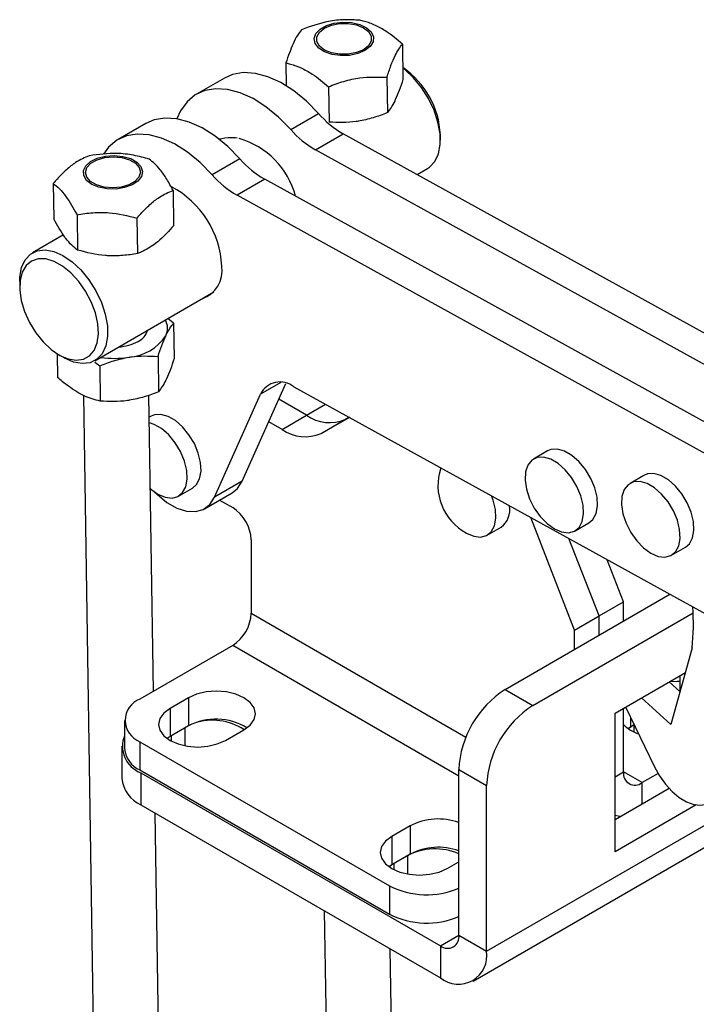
# Model space of a CAD drawing. Extents: x 39 to 407, y 33 to 280.
# Tile 45 of 48: x 297 to 348, y 188 to 263. Entities that reach past the tile are written whole.
import ezdxf

# ---------------------------------------------------------------- set-up
doc = ezdxf.new("R2010")
doc.units = 0
doc.layers.get('0').update_dxf_attribs({"linetype": 'CONTINUOUS'})

msp = doc.modelspace()

# ---------------------------------------------------------------- linework, layer by layer
at = {"color": 7, "linetype": 'CONTINUOUS'}
for p, q in [((325.9112, 261.421), (325.9518, 258.7153)), ((316.9889, 259.9747), (317.015, 258.2291)), ((312.2812, 258.8149), (310.1598, 257.5902)), ((324.7155, 258.8785), (324.7561, 256.1728)), ((320.2544, 258.1554), (320.2949, 255.4497)), ((317.364, 254.8867), (319.4853, 256.1113)), ((306.2708, 255.3451), (304.1494, 254.1205)), ((319.2612, 253.3283), (321.3825, 254.5529)), ((358.7266, 233.952), (321.3825, 254.5529)), ((328.8105, 254.0768), (328.8105, 254.4851)), ((356.6053, 232.7274), (319.2612, 253.3283)), ((313.4749, 252.6416), (311.3536, 251.417)), ((327.0295, 251.4377), (327.8239, 251.8964)), ((315.3721, 251.0832), (313.2508, 249.8585)), ((352.7162, 230.4822), (315.3721, 251.0832)), ((299.1859, 250.7539), (299.2265, 248.0482)), ((308.3588, 250.2316), (308.3994, 247.5259)), ((350.5949, 229.2576), (313.2508, 249.8585)), ((301.0092, 248.3656), (301.0497, 245.6599)), ((305.5957, 248.1044), (305.6362, 245.3987)), ((299.974, 246.8171), (297.606, 245.4501)), ((296.6194, 243.2696), (296.6194, 242.8614)), ((302.3681, 237.201), (311.4887, 242.4663)), ((308.4005, 240.0775), (307.9531, 240.4252)), ((308.4005, 240.0775), (308.441, 237.3718)), ((299.4917, 237.7267), (299.5187, 235.9255)), ((299.633, 237.6412), (299.9865, 237.4371)), ((307.2048, 237.5351), (307.2453, 234.8293)), ((302.3709, 237.1016), (302.7436, 236.8119)), ((302.7436, 236.8119), (302.7841, 234.1062)), ((313.6483, 227.9948), (316.9876, 235.4669)), ((317.6045, 235.2057), (350.8303, 216.8766)), ((301.5111, 234.5401), (302.7556, 151.4911)), ((306.8507, 211.9192), (306.5113, 234.5662)), ((311.527, 226.7702), (315.0505, 234.6544)), ((318.5724, 233.0296), (316.4468, 234.2567)), ((306.6687, 232.9578), (306.5366, 232.8815)), ((316.6986, 231.9479), (318.5724, 233.0296)), ((321.853, 232.862), (319.6785, 231.6395)), ((319.6785, 231.6395), (321.5524, 232.7213)), ((321.8276, 232.876), (321.5524, 232.7213)), ((316.6986, 231.9479), (315.6782, 232.5369)), ((337.0084, 230.2959), (335.9477, 229.6836)), ((344.3888, 228.4297), (343.3281, 227.8174)), ((308.7827, 226.846), (309.8434, 227.4583)), ((313.6483, 227.9948), (311.527, 226.7702)), ((310.7558, 225.8778), (312.8771, 227.1024)), ((311.9124, 226.5455), (312.9229, 225.9621)), ((339.0859, 216.5977), (335.7297, 225.2069)), ((332.4012, 223.8531), (333.4619, 224.4654)), ((339.1225, 224.1842), (340.1831, 224.7965)), ((314.3371, 223.5126), (314.3371, 217.8741)), ((340.9597, 217.6795), (338.6541, 223.5936)), ((346.5029, 222.318), (347.5635, 222.9303)), ((342.8336, 218.7612), (341.5786, 221.9804)), ((333.7628, 212.0508), (346.3775, 219.3331)), ((340.9597, 217.6795), (342.8336, 218.7612)), ((342.8336, 217.2872), (342.8336, 218.7612)), ((335.8841, 210.8261), (348.1504, 217.9073)), ((339.0859, 216.5977), (340.9597, 217.6795)), ((340.9597, 216.2055), (340.9597, 217.6795)), ((339.0859, 215.1237), (339.0859, 216.5977)), ((312.9229, 215.4246), (305.8246, 211.3268)), ((348.0815, 215.2288), (346.4499, 209.3879)), ((342.1774, 210.254), (347.5598, 213.3612)), ((347.1488, 211.8899), (346.3123, 212.641)), ((347.1271, 213.1114), (347.1271, 211.9093)), ((333.7628, 212.0508), (335.8841, 210.8261)), ((309.5369, 211.4289), (308.1227, 210.6125)), ((309.5369, 211.4289), (309.5369, 209.265)), ((346.4499, 209.3879), (344.191, 211.4164)), ((308.1227, 210.6125), (308.1227, 208.4486)), ((342.1774, 199.6389), (342.1774, 210.254)), ((342.8336, 205.7504), (342.8336, 210.6328)), ((342.9824, 210.7187), (345.2022, 206.1353)), ((304.653, 209.694), (304.653, 207.5302)), ((343.3911, 209.2149), (343.6409, 209.3591)), ((343.6409, 209.3591), (343.629, 209.3522)), ((309.5369, 209.265), (308.1227, 208.4486)), ((312.3653, 208.1632), (313.7796, 208.9797)), ((343.1699, 209.0722), (343.3911, 209.2149)), ((343.629, 209.3522), (343.2069, 209.046)), ((305.8246, 208.0612), (324.9165, 197.0397)), ((305.8246, 208.0612), (305.8246, 205.8974)), ((308.1227, 208.4486), (307.9015, 208.3059)), ((304.4369, 207.7214), (304.4369, 205.2718)), ((305.8246, 205.8974), (324.9165, 194.8759)), ((305.9014, 205.6804), (305.9014, 203.2308)), ((305.9014, 205.6804), (328.813, 192.4538)), ((330.2273, 205.927), (332.3486, 204.7024)), ((330.2273, 193.2705), (330.2273, 205.927)), ((345.4684, 205.6384), (344.2478, 204.9338)), ((331.3128, 189.7566), (358.0415, 205.1867)), ((332.3486, 192.0459), (332.3486, 204.7024)), ((346.3274, 204.4839), (342.1774, 202.0882)), ((305.9014, 203.2308), (328.813, 190.0042)), ((307.7551, 151.5661), (306.9903, 202.6022)), ((348.3866, 203.2234), (342.1774, 199.6389)), ((326.5075, 201.632), (325.0933, 200.8156)), ((326.5075, 201.632), (326.5075, 199.4682)), ((325.0933, 200.8156), (325.0933, 198.6517)), ((326.5075, 199.4682), (325.0933, 198.6517)), ((326.2873, 199.341), (325.2442, 198.7389)), ((329.3359, 198.3664), (330.2273, 198.8809)), ((325.0933, 198.6517), (324.872, 198.509)), ((325.2442, 198.7389), (324.8924, 198.4945)), ((324.9165, 197.0397), (324.9165, 194.8759)), ((319.9323, 195.1309), (320.3864, 164.824)), ((330.2273, 193.2705), (332.3486, 192.0459)), ((325.4327, 161.7712), (324.9765, 192.219)), ((328.813, 192.4538), (328.813, 190.0042))]:
    msp.add_line(p, q, dxfattribs=at)
at = {"color": 8, "linetype": 'CONTINUOUS'}
for p, q in [((316.5942, 235.5456), (315.0505, 234.6544)), ((318.5724, 233.0296), (320.027, 233.8693)), ((321.5524, 232.7213), (321.8239, 232.878)), ((330.7612, 208.3927), (314.3371, 217.8741)), ((330.2273, 205.435), (312.9229, 215.4246)), ((343.3911, 209.2149), (343.3911, 209.8748)), ((309.2601, 209.1053), (309.2601, 207.7518)), ((343.629, 209.3522), (343.629, 208.8061)), ((308.2171, 208.5031), (308.2171, 208.1111)), ((332.3486, 192.0459), (357.8373, 206.7602)), ((342.1774, 205.3716), (342.8336, 205.7504)), ((344.2478, 204.9338), (342.8336, 205.7502)), ((344.2478, 203.2834), (344.2478, 204.9338)), ((326.2873, 199.341), (326.2873, 197.9439)), ((325.2442, 198.7389), (325.2442, 198.285)), ((328.813, 192.4538), (330.2273, 193.2702))]:
    msp.add_line(p, q, dxfattribs=at)
at = {"color": 7, "linetype": 'CONTINUOUS', "flags": 128}
for points in [[(323.0367, 260.9223), (322.4928, 260.6891), (321.8547, 260.556), (321.1792, 260.5348), (320.5263, 260.6275), (319.9539, 260.8257), (319.513, 261.1118), (319.2427, 261.4605), (319.1671, 261.8408), (319.2928, 262.2188), (319.6088, 262.561), (320.0868, 262.8369), (320.6845, 263.0222), (321.3487, 263.1002), (322.0204, 263.064), (322.64, 262.917), (323.1523, 262.6721), (323.5119, 262.351), (323.6868, 261.9824), (323.6615, 261.599), (323.4382, 261.2349), (323.0367, 260.9223)], [(322.918, 260.9884), (322.3865, 260.764), (321.7616, 260.6426), (321.1046, 260.6359), (320.4798, 260.7447), (319.9484, 260.9584), (319.5623, 261.2559), (319.3593, 261.6083), (319.3593, 261.9809), (319.5624, 262.3374), (319.9486, 262.6428), (320.4801, 262.8672), (321.105, 262.9887), (321.7619, 262.9953), (322.3867, 262.8865), (322.9182, 262.6728), (323.3043, 262.3753), (323.5073, 262.0229), (323.5073, 261.6503), (323.3042, 261.2938), (322.918, 260.9884)], [(319.4853, 256.1113), (318.5579, 257.0511), (317.5873, 257.8445), (316.5971, 258.4723), (315.6114, 258.9192), (314.6541, 259.1745), (313.7484, 259.2319), (312.9163, 259.0901), (312.2812, 258.8149)], [(327.8239, 251.8964), (327.9844, 252.0024), (328.3882, 252.4353), (328.6633, 253.0248), (328.7976, 253.7453), (328.7854, 254.5653), (328.627, 255.4488), (328.3295, 256.3574), (327.9058, 257.2513), (327.3744, 258.0913), (326.7587, 258.8409), (326.0854, 259.4673), (325.9388, 259.581)], [(317.364, 254.8867), (316.4366, 255.8265), (315.466, 256.6198), (314.4758, 257.2476), (313.4901, 257.6946), (312.5328, 257.9499), (311.6271, 258.0073), (310.7949, 257.8655), (310.0566, 257.5278), (309.4299, 257.0025), (308.9302, 256.3024), (308.657, 255.7025)], [(313.4749, 252.6416), (312.5475, 253.5813), (311.5769, 254.3747), (310.5867, 255.0025), (309.601, 255.4495), (308.6437, 255.7048), (307.738, 255.7622), (306.9058, 255.6204), (306.2708, 255.3451)], [(311.3536, 251.417), (310.4262, 252.3567), (309.4556, 253.1501), (308.4654, 253.7779), (307.4797, 254.2249), (306.5224, 254.4802), (305.6167, 254.5376), (304.7845, 254.3958), (304.0462, 254.0581), (303.4195, 253.5328), (303.0215, 253.0062)], [(305.1124, 252.655), (305.5877, 252.3872), (305.9003, 252.0504), (306.0223, 251.6745), (305.9428, 251.2929), (305.6691, 250.9396), (305.2253, 250.6458), (304.6509, 250.4378), (303.997, 250.334), (303.3216, 250.3436), (302.6848, 250.4657), (302.1432, 250.6896), (301.7448, 250.9954), (301.5251, 251.3557), (301.5036, 251.7388), (301.6821, 252.1104), (302.045, 252.4376), (302.5598, 252.6913), (303.1809, 252.849), (303.853, 252.8966), (304.5165, 252.83), (305.1124, 252.655)], [(305.0119, 252.5776), (305.4704, 252.3154), (305.761, 251.9841), (305.8553, 251.6163), (305.7441, 251.2479), (305.4382, 250.915), (304.9676, 250.6502), (304.3784, 250.4794), (303.7282, 250.4193), (303.0807, 250.4758), (302.4993, 250.6434), (302.0409, 250.9056), (301.7503, 251.2369), (301.656, 251.6047), (301.7672, 251.9731), (302.0731, 252.306), (302.5436, 252.5708), (303.1328, 252.7416), (303.783, 252.8017), (304.4305, 252.7452), (305.0119, 252.5776)], [(296.6194, 243.2696), (296.6322, 243.6012), (296.7666, 244.3217), (297.0416, 244.9112), (297.4455, 245.344), (297.9603, 245.6013), (298.5638, 245.6716), (299.2295, 245.552), (299.9282, 245.2477), (300.6296, 244.772), (301.3028, 244.1456), (301.9186, 243.396), (302.4499, 242.5559), (302.8736, 241.662), (303.1711, 240.7535), (303.3295, 239.8699), (303.3418, 239.05), (303.2075, 238.3295), (302.9324, 237.7399), (302.5286, 237.3071), (302.0137, 237.0499), (301.4102, 236.9795), (300.7446, 237.0991), (300.0458, 237.4035), (300.0458, 237.4035)], [(299.6861, 237.6111), (300.3327, 237.3323), (300.9466, 237.2306), (301.4991, 237.3108), (301.9644, 237.5693), (302.3206, 237.9938), (302.5513, 238.5646), (302.6455, 239.2549), (302.5988, 240.0325), (302.4135, 240.8611), (302.0983, 241.7018), (301.6677, 242.5153), (301.1421, 243.2637), (300.5459, 243.912), (299.907, 244.4297), (299.2553, 244.7928), (298.6214, 244.9842), (298.0347, 244.9949), (297.5228, 244.8246), (297.1096, 244.4811), (296.8144, 243.9805), (296.6511, 243.3462), (296.6271, 242.6079), (296.7438, 241.8001), (296.9956, 240.9606), (297.3707, 240.1286), (297.8516, 239.343), (298.4158, 238.6405), (299.037, 238.0541), (299.6861, 237.6111)], [(309.8434, 227.4583), (310.1516, 227.7246), (310.3912, 228.1743), (310.4967, 228.7518), (310.4613, 229.4208), (310.2874, 230.1392), (309.9859, 230.862), (309.5756, 231.5436), (309.0825, 232.1414), (308.5374, 232.6177), (307.9746, 232.9426), (307.4296, 233.0956), (306.9364, 233.0672), (306.6687, 232.9578)], [(307.1954, 227.0032), (307.7537, 226.7624), (308.2769, 226.6995), (308.7322, 226.8187), (309.0909, 227.1123), (309.3306, 227.562), (309.436, 228.1395), (309.4007, 228.8084), (309.2268, 229.5269), (308.9252, 230.2497), (308.515, 230.9313), (308.0218, 231.5291), (307.4768, 232.0054), (306.914, 232.3303), (306.543, 232.453)], [(337.5351, 224.3414), (338.0934, 224.1005), (338.6167, 224.0377), (339.0719, 224.1568), (339.4307, 224.4505), (339.6703, 224.9002), (339.7757, 225.4776), (339.7404, 226.1466), (339.5665, 226.865), (339.2649, 227.5878), (338.8547, 228.2695), (338.3615, 228.8673), (337.8165, 229.3435), (337.2537, 229.6684), (336.7086, 229.8215), (336.2155, 229.7931), (335.8052, 229.5851), (335.5037, 229.2104), (335.3298, 228.6928), (335.2945, 228.0646), (335.3999, 227.3654), (335.6395, 226.6391), (335.9982, 225.9313), (336.4535, 225.2864), (336.9768, 224.7452), (337.5351, 224.3414)], [(340.1831, 224.7965), (340.4913, 225.0628), (340.7309, 225.5125), (340.8364, 226.0899), (340.801, 226.7589), (340.6271, 227.4774), (340.3256, 228.2001), (339.9154, 228.8818), (339.4222, 229.4796), (338.8771, 229.9559), (338.3144, 230.2807), (337.7693, 230.4338), (337.2761, 230.4054), (337.0084, 230.2959)], [(347.5635, 222.9303), (347.8717, 223.1966), (348.1113, 223.6463), (348.2168, 224.2237), (348.1815, 224.8927), (348.0076, 225.6111), (347.706, 226.3339), (347.2958, 227.0156), (346.8026, 227.6134), (346.2575, 228.0896), (345.6948, 228.4145), (345.1497, 228.5676), (344.6565, 228.5392), (344.3888, 228.4297)], [(312.8771, 227.1024), (313.2869, 227.4336), (313.6483, 227.9948)], [(344.9155, 222.4752), (345.4738, 222.2343), (345.9971, 222.1715), (346.4524, 222.2906), (346.8111, 222.5843), (347.0507, 223.034), (347.1561, 223.6114), (347.1208, 224.2804), (346.9469, 224.9988), (346.6454, 225.7216), (346.2351, 226.4033), (345.742, 227.0011), (345.1969, 227.4773), (344.6341, 227.8022), (344.089, 227.9553), (343.5959, 227.9269), (343.1856, 227.7189), (342.8841, 227.3442), (342.7102, 226.8266), (342.6749, 226.1984), (342.7803, 225.4992), (343.0199, 224.7728), (343.3786, 224.065), (343.8339, 223.4202), (344.3572, 222.8789), (344.9155, 222.4752)], [(306.6183, 227.4234), (306.637, 227.407), (307.1954, 227.0032)], [(306.973, 227.1444), (307.1342, 226.984), (307.875, 226.3691), (308.6334, 225.9308), (309.3744, 225.6894), (310.0639, 225.6558), (310.6703, 225.8317), (311.1656, 226.209), (311.527, 226.7702)], [(330.8139, 224.0103), (331.3722, 223.7695), (331.8954, 223.7066), (332.3507, 223.8258), (332.7094, 224.1194), (332.949, 224.5691), (333.0545, 225.1466), (333.0192, 225.8155), (332.8453, 226.534), (332.7226, 226.8658)], [(346.3656, 212.6718), (346.9267, 212.7024), (347.1271, 212.6985)], [(313.7796, 208.9797), (314.2563, 209.3383), (314.556, 209.756), (314.6582, 210.2043), (314.556, 210.6525), (314.2563, 211.0702), (313.7796, 211.4289), (313.1582, 211.7041), (312.4347, 211.8771), (311.6582, 211.9361), (310.8818, 211.8771), (310.1582, 211.7041), (309.5369, 211.4289)], [(308.1227, 210.6125), (307.6459, 210.2538), (307.3462, 209.8361), (307.244, 209.3879), (307.3462, 208.9396), (307.6459, 208.5219), (308.1227, 208.1632), (308.744, 207.888), (309.4676, 207.715), (310.244, 207.656), (311.0205, 207.715), (311.744, 207.888), (312.3653, 208.1632)], [(345.2022, 206.1353), (345.5851, 205.4478), (346.0397, 204.8145), (346.5484, 204.26), (347.0914, 203.8057), (347.6479, 203.4692), (348.1961, 203.2636), (348.7149, 203.1968), (349.1843, 203.2714)], [(342.5966, 202.3302), (342.421, 202.3553), (342.1774, 202.422)], [(325.0933, 200.8156), (324.6165, 200.4569), (324.3168, 200.0392), (324.2146, 199.591), (324.3168, 199.1427), (324.6165, 198.725), (325.0933, 198.3664), (325.7146, 198.0911), (326.4381, 197.9181), (327.2146, 197.8591), (327.991, 197.9181), (328.7146, 198.0911), (329.3359, 198.3664)]]:
    msp.add_lwpolyline(points, dxfattribs=at)
at = {"color": 7, "linetype": 'CONTINUOUS'}
for centre, radius, start, end in [((322.2526, 254.1875), 6.5647, 2.598323, 55.84459), ((325.0598, 260.9635), 7.3904, 221.036932, 240.160285), ((322.9385, 259.7389), 7.3904, 221.036932, 240.160285), ((311.6263, 248.1406), 6.3223, 15.041364, 73.561283), ((319.0494, 257.4937), 7.3904, 221.036932, 240.160285), ((316.9281, 256.2691), 7.3904, 221.036932, 240.160285), ((304.9011, 244.1332), 7.183, 2.405188, 62.42281), ((309.8446, 244.0781), 2.2614, 288.751195, 9.071222), ((306.5755, 239.6883), 1.3567, 334.326793, 27.861907), ((305.1506, 239.8408), 1.2811, 294.511275, 345.677728), ((304.72, 241.1666), 3.7073, 273.863799, 326.130825), ((303.9884, 241.8485), 3.597, 273.346538, 298.089082), ((303.8656, 244.3055), 6.9264, 261.278164, 279.172603), ((316.55, 233.8991), 1.679, 51.095115, 153.267683), ((320.3336, 235.4966), 3.0312, 234.477194, 293.708672), ((318.4597, 234.4149), 3.0312, 234.477194, 293.708672), ((332.7613, 227.6545), 4.1319, 161.000759, 241.87988), ((311.2667, 223.3729), 3.0736, 2.605515, 57.394485), ((332.4096, 225.8327), 1.7253, 307.582453, 8.845166), ((311.2667, 218.0138), 3.0736, 302.6055, 357.394504), ((330.3717, 217.0292), 17.8011, 354.19513, 4.321519), ((337.9033, 205.5777), 7.684, 122.605474, 177.394526), ((306.4443, 209.694), 1.7465, 110.783402, 249.216621), ((340.0247, 204.3531), 7.684, 122.605474, 177.394526), ((311.6448, 205.3139), 4.4782, 58.258256, 118.07989), ((311.3718, 205.2993), 4.4032, 56.771658, 108.218499), ((344.6898, 211.0943), 2.5305, 222.813278, 253.621775), ((306.6624, 207.721), 2.1779, 157.314562, 249.546585), ((306.6549, 207.7298), 2.0118, 185.694855, 245.625329), ((343.6957, 205.6106), 0.8734, 170.785994, 309.203243), ((306.9392, 205.5214), 2.5147, 185.694799, 245.625365), ((328.6426, 197.5038), 4.6476, 70.064374, 117.347813), ((328.419, 195.2444), 4.6181, 66.948558, 117.491091), ((328.6426, 195.34), 4.6476, 70.064374, 117.347813), ((327.7604, 202.5801), 6.2277, 242.828395, 293.334834), ((327.7604, 200.4163), 6.2277, 242.828395, 293.334834), ((329.3651, 193.1306), 0.8734, 230.796763, 9.214081), ((330.1932, 191.6962), 2.1835, 230.796709, 9.214043)]:
    msp.add_arc(centre, radius, start, end, dxfattribs=at)
for points, knots in [([(322.6457, 263.2403), (322.2575, 263.2619), (321.4727, 263.3056), (319.9529, 263.1541), (318.8693, 262.7638), (318.1846, 262.5172)], [0, 0, 0, 0, 0.2648552, 0.5354533, 1, 1, 1, 1]), ([(325.9112, 261.421), (325.4994, 261.766), (324.8155, 262.3388), (323.826, 262.8765), (323.1517, 263.1198), (322.7619, 263.2126), (322.6457, 263.2403)], [0, 0, 0, 0, 0.3806576, 0.6320867, 0.8903093, 1, 1, 1, 1]), ([(318.1846, 262.5172), (318.0796, 262.3809), (317.8674, 262.1056), (317.459, 261.3349), (317.1709, 260.5014), (316.9889, 259.9747)], [0, 0, 0, 0, 0.2648554, 0.5354534, 1, 1, 1, 1]), ([(324.7155, 258.8785), (324.818, 259.1834), (325.0251, 259.7997), (325.4306, 260.7596), (325.7251, 261.1649), (325.9112, 261.421)], [0, 0, 0, 0, 0.2648553, 0.5354534, 1, 1, 1, 1]), ([(316.9889, 259.9747), (317.1051, 259.947), (317.488, 259.8558), (318.162, 259.6141), (319.1517, 259.079), (319.8425, 258.5003), (320.2544, 258.1554)], [0, 0, 0, 0, 0.1096912, 0.3614802, 0.6193406, 1, 1, 1, 1]), ([(320.2544, 258.1554), (320.6401, 258.3024), (321.4198, 258.5997), (322.9367, 258.9404), (324.0267, 258.9025), (324.7155, 258.8785)], [0, 0, 0, 0, 0.26485516, 0.53545311, 1, 1, 1, 1]), ([(325.9518, 258.7153), (325.8559, 258.4266), (325.6624, 257.8439), (325.4603, 257.3826), (325.3583, 257.1498)], [0, 0, 0, 0, 0.4954578, 1, 1, 1, 1]), ([(325.3583, 257.1498), (325.3442, 257.12), (325.1422, 256.6949), (324.9421, 256.4244), (324.7561, 256.1728)], [0, 0, 0, 0, 0.0701854, 1, 1, 1, 1]), ([(324.7561, 256.1728), (324.3951, 256.0319), (323.6664, 255.7474), (322.911, 255.5943), (322.5299, 255.517)], [0, 0, 0, 0, 0.4954576, 1, 1, 1, 1]), ([(322.5299, 255.517), (322.477, 255.5087), (321.7237, 255.3908), (320.9833, 255.4213), (320.2949, 255.4497)], [0, 0, 0, 0, 0.0701853, 1, 1, 1, 1]), ([(313.2523, 254.2342), (313.1015, 254.2445), (312.6319, 254.2769), (312.1661, 254.1966), (311.8498, 254.1421)], [0, 0, 0, 0, 0.3210286, 1, 1, 1, 1]), ([(306.5355, 252.6199), (306.1365, 252.7269), (305.3296, 252.9431), (303.7673, 253.1266), (302.6531, 252.9762), (301.9491, 252.8811)], [0, 0, 0, 0, 0.2648552, 0.5354532, 1, 1, 1, 1]), ([(301.9491, 252.8811), (301.6003, 252.7304), (301.0212, 252.4803), (300.184, 251.8219), (299.6137, 251.2479), (299.2842, 250.8674), (299.1859, 250.7539)], [0, 0, 0, 0, 0.3806578, 0.6320868, 0.8903094, 1, 1, 1, 1]), ([(308.3588, 250.2316), (308.1994, 250.5231), (307.8771, 251.1123), (307.2552, 252.0198), (306.8142, 252.3875), (306.5355, 252.6199)], [0, 0, 0, 0, 0.2648555, 0.5354535, 1, 1, 1, 1]), ([(299.1859, 250.7539), (299.3428, 250.6311), (299.66, 250.3827), (300.2791, 249.6645), (300.7265, 248.8686), (301.0092, 248.3656)], [0, 0, 0, 0, 0.2648553, 0.5354533, 1, 1, 1, 1]), ([(305.5957, 248.1044), (305.6939, 248.2179), (306.0177, 248.5917), (306.5876, 249.1669), (307.4251, 249.8282), (308.0101, 250.0809), (308.3588, 250.2316)], [0, 0, 0, 0, 0.109691, 0.3614798, 0.6193404, 1, 1, 1, 1]), ([(301.0092, 248.3656), (301.4058, 248.4273), (302.2075, 248.5519), (303.767, 248.5577), (304.8876, 248.2799), (305.5957, 248.1044)], [0, 0, 0, 0, 0.2648554, 0.5354532, 1, 1, 1, 1]), ([(300.1425, 246.5598), (300.1209, 246.5884), (299.813, 246.9959), (299.5091, 247.5412), (299.2265, 248.0482)], [0, 0, 0, 0, 0.0701849, 1, 1, 1, 1]), ([(308.3994, 247.5259), (308.0542, 247.1393), (307.601, 246.6317), (307.1337, 246.2574), (307.0222, 246.1681)], [0, 0, 0, 0, 0.7614488, 1, 1, 1, 1]), ([(301.0497, 245.6599), (300.9029, 245.7716), (300.6066, 245.997), (300.2981, 246.3711), (300.1425, 246.5598)], [0, 0, 0, 0, 0.4954577, 1, 1, 1, 1]), ([(303.3474, 245.2351), (303.293, 245.2385), (302.5186, 245.2867), (301.7574, 245.4801), (301.0497, 245.6599)], [0, 0, 0, 0, 0.0701854, 1, 1, 1, 1]), ([(307.0222, 246.1681), (306.6566, 245.9233), (306.1881, 245.6097), (305.7356, 245.4367), (305.6362, 245.3987)], [0, 0, 0, 0, 0.780477, 1, 1, 1, 1]), ([(305.6362, 245.3987), (305.265, 245.3377), (304.5158, 245.2145), (303.7392, 245.2282), (303.3474, 245.2351)], [0, 0, 0, 0, 0.4954581, 1, 1, 1, 1]), ([(307.7982, 239.1005), (307.8124, 239.1303), (308.0143, 239.5554), (308.2144, 239.826), (308.4005, 240.0775)], [0, 0, 0, 0, 0.070185, 1, 1, 1, 1]), ([(307.2048, 237.5351), (307.3006, 237.8237), (307.4941, 238.4064), (307.6962, 238.8677), (307.7982, 239.1005)], [0, 0, 0, 0, 0.4954581, 1, 1, 1, 1]), ([(302.7436, 236.8119), (303.1046, 236.9528), (303.8333, 237.2373), (304.5887, 237.3904), (304.9698, 237.4677)], [0, 0, 0, 0, 0.495458, 1, 1, 1, 1]), ([(304.9698, 237.4677), (305.0226, 237.476), (305.776, 237.5939), (306.5163, 237.5634), (307.2048, 237.5351)], [0, 0, 0, 0, 0.0701852, 1, 1, 1, 1]), ([(308.441, 237.3718), (308.3451, 237.0831), (308.1517, 236.5004), (307.9495, 236.0391), (307.8476, 235.8064)], [0, 0, 0, 0, 0.4954577, 1, 1, 1, 1]), ([(301.1558, 234.7216), (300.7238, 234.9983), (300.1703, 235.3528), (299.636, 235.8224), (299.5187, 235.9255)], [0, 0, 0, 0, 0.7804764, 1, 1, 1, 1]), ([(307.8476, 235.8064), (307.8334, 235.7765), (307.6315, 235.3514), (307.4314, 235.0809), (307.2453, 234.8293)], [0, 0, 0, 0, 0.0701854, 1, 1, 1, 1]), ([(302.7841, 234.1062), (302.3759, 234.2151), (301.8399, 234.3582), (301.2876, 234.6516), (301.1558, 234.7216)], [0, 0, 0, 0, 0.7614491, 1, 1, 1, 1]), ([(307.2453, 234.8293), (306.8843, 234.6884), (306.1556, 234.4039), (305.4003, 234.2508), (305.0191, 234.1735)], [0, 0, 0, 0, 0.4954578, 1, 1, 1, 1]), ([(305.0191, 234.1735), (304.9663, 234.1653), (304.213, 234.0473), (303.4726, 234.0778), (302.7841, 234.1062)], [0, 0, 0, 0, 0.0701856, 1, 1, 1, 1])]:
    msp.add_open_spline(points, degree=3, knots=knots, dxfattribs=at)

doc.saveas('drawing.dxf')
